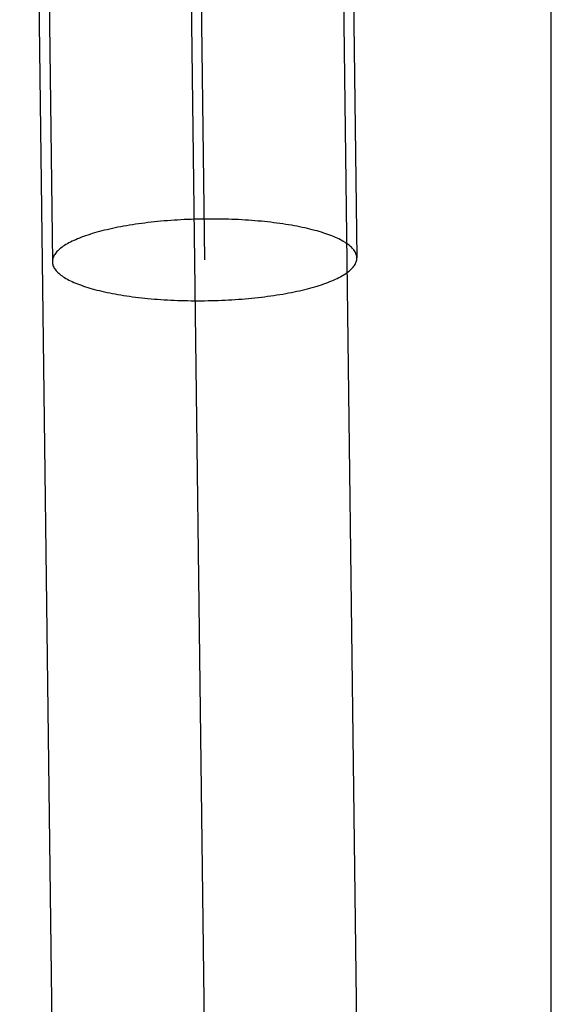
# Model space of a CAD drawing. Header units: inches. Extents: x 0 to 184, y 0 to 119.
# Tile 102 of 114: x 110.3339 to 110.3688, y 44.6775 to 44.7421. Entities that reach past the tile are written whole.
import ezdxf

# ---------------------------------------------------------------- set-up
doc = ezdxf.new("R2010")
doc.units = ezdxf.units.IN
doc.header["$LTSCALE"] = 10.121375
doc.header["$MEASUREMENT"] = 0
doc.linetypes.add('HIDDEN', pattern=[0.2, 0.1, -0.1])
doc.layers.add('DEFAULT_2', color=8, linetype='HIDDEN')

msp = doc.modelspace()

# ---------------------------------------------------------------- linework, layer by layer
at = {"layer": 'DEFAULT_2', "color": 8, "linetype": 'HIDDEN'}
for p, q in [((110.334265, 44.867051), (110.336051, 44.726211)), ((110.344278, 44.866028), (110.34605, 44.726338)), ((110.354278, 44.866154), (110.356049, 44.726465)), ((110.336112, 44.670495), (110.333905, 44.84588)), ((110.35611, 44.670749), (110.353904, 44.84604)), ((110.346111, 44.670622), (110.344053, 44.83339)), ((110.368812, 44.458134), (110.368812, 44.833134))]:
    msp.add_line(p, q, dxfattribs=at)
for points in [[(110.34605, 44.729017), (110.345825, 44.729013), (110.345601, 44.729009), (110.345377, 44.729003), (110.345154, 44.728995), (110.34493, 44.728987), (110.344708, 44.728977), (110.344486, 44.728965), (110.344264, 44.728953), (110.344044, 44.728939), (110.343825, 44.728923), (110.343607, 44.728907), (110.34339, 44.728889), (110.343174, 44.72887), (110.34296, 44.728849), (110.342747, 44.728827), (110.342536, 44.728804), (110.342327, 44.72878), (110.34212, 44.728755), (110.341915, 44.728728), (110.341711, 44.7287), (110.34151, 44.728671), (110.341312, 44.728641), (110.341115, 44.72861), (110.340921, 44.728577), (110.34073, 44.728543), (110.340541, 44.728509), (110.340355, 44.728473), (110.340172, 44.728436), (110.339992, 44.728398), (110.339815, 44.728359), (110.339642, 44.728319), (110.339471, 44.728278), (110.339304, 44.728236), (110.33914, 44.728193), (110.338979, 44.728149), (110.338822, 44.728104), (110.338669, 44.728058), (110.33852, 44.728012), (110.338374, 44.727964), (110.338232, 44.727916), (110.338094, 44.727867), (110.33796, 44.727817), (110.33783, 44.727767), (110.337705, 44.727715), (110.337583, 44.727663), (110.337466, 44.727611), (110.337353, 44.727557), (110.337245, 44.727504), (110.33714, 44.727449), (110.337041, 44.727394), (110.336946, 44.727338), (110.336855, 44.727282), (110.336769, 44.727226), (110.336688, 44.727169), (110.336612, 44.727111), (110.33654, 44.727054), (110.336473, 44.726995), (110.336411, 44.726937), (110.336354, 44.726878), (110.336301, 44.726819), (110.336254, 44.72676), (110.336211, 44.7267), (110.336174, 44.726641), (110.336141, 44.726581), (110.336114, 44.726521), (110.336091, 44.726461), (110.336073, 44.726401), (110.336061, 44.72634), (110.336053, 44.72628), (110.336051, 44.72622), (110.336051, 44.726211)], [(110.356049, 44.726465), (110.356047, 44.726516), (110.356039, 44.726576), (110.356026, 44.726635), (110.356009, 44.726695), (110.355986, 44.726755), (110.355959, 44.726814), (110.355926, 44.726873), (110.355888, 44.726932), (110.355846, 44.72699), (110.355798, 44.727049), (110.355746, 44.727106), (110.355689, 44.727164), (110.355627, 44.727221), (110.35556, 44.727278), (110.355488, 44.727334), (110.355412, 44.727389), (110.35533, 44.727444), (110.355244, 44.727499), (110.355154, 44.727553), (110.355059, 44.727606), (110.354959, 44.727659), (110.354855, 44.727711), (110.354747, 44.727762), (110.354634, 44.727813), (110.354516, 44.727863), (110.354395, 44.727912), (110.354269, 44.72796), (110.354139, 44.728008), (110.354006, 44.728054), (110.353868, 44.7281), (110.353726, 44.728145), (110.35358, 44.728189), (110.353431, 44.728232), (110.353277, 44.728274), (110.35312, 44.728315), (110.35296, 44.728355), (110.352796, 44.728395), (110.352629, 44.728433), (110.352458, 44.72847), (110.352284, 44.728506), (110.352107, 44.72854), (110.351927, 44.728574), (110.351744, 44.728607), (110.351558, 44.728638), (110.35137, 44.728669), (110.351178, 44.728698), (110.350985, 44.728726), (110.350788, 44.728753), (110.350589, 44.728778), (110.350388, 44.728802), (110.350185, 44.728826), (110.34998, 44.728847), (110.349773, 44.728868), (110.349563, 44.728887), (110.349352, 44.728905), (110.34914, 44.728922), (110.348926, 44.728937), (110.34871, 44.728951), (110.348493, 44.728964), (110.348275, 44.728976), (110.348056, 44.728986), (110.347835, 44.728995), (110.347614, 44.729002), (110.347392, 44.729008), (110.347169, 44.729013), (110.346946, 44.729016), (110.346723, 44.729018), (110.346499, 44.729019), (110.346274, 44.729019), (110.34605, 44.729017)], [(110.336051, 44.726211), (110.336053, 44.72616), (110.336061, 44.7261), (110.336073, 44.72604), (110.336091, 44.72598), (110.336114, 44.725921), (110.336141, 44.725862), (110.336174, 44.725802), (110.336211, 44.725744), (110.336254, 44.725685), (110.336301, 44.725627), (110.336354, 44.725569), (110.336411, 44.725512), (110.336473, 44.725455), (110.33654, 44.725398), (110.336612, 44.725342), (110.336688, 44.725286), (110.336769, 44.725231), (110.336855, 44.725177), (110.336946, 44.725123), (110.337041, 44.725069), (110.33714, 44.725017), (110.337245, 44.724965), (110.337353, 44.724913), (110.337466, 44.724863), (110.337583, 44.724813), (110.337705, 44.724764), (110.33783, 44.724715), (110.33796, 44.724668), (110.338094, 44.724621), (110.338232, 44.724575), (110.338374, 44.724531), (110.33852, 44.724487), (110.338669, 44.724444), (110.338822, 44.724401), (110.338979, 44.72436), (110.33914, 44.72432), (110.339304, 44.724281), (110.339471, 44.724243), (110.339642, 44.724206), (110.339815, 44.72417), (110.339992, 44.724135), (110.340172, 44.724101), (110.340355, 44.724069), (110.340541, 44.724037), (110.34073, 44.724007), (110.340921, 44.723978), (110.341115, 44.72395), (110.341312, 44.723923), (110.34151, 44.723897), (110.341711, 44.723873), (110.341915, 44.72385), (110.34212, 44.723828), (110.342327, 44.723808), (110.342536, 44.723788), (110.342747, 44.72377), (110.34296, 44.723754), (110.343174, 44.723738), (110.34339, 44.723724), (110.343607, 44.723711), (110.343825, 44.7237), (110.344044, 44.72369), (110.344264, 44.723681), (110.344486, 44.723673), (110.344708, 44.723667), (110.34493, 44.723663), (110.345154, 44.723659), (110.345377, 44.723657), (110.345601, 44.723656), (110.345825, 44.723657), (110.34605, 44.723659)], [(110.34605, 44.723659), (110.346274, 44.723662), (110.346499, 44.723667), (110.346723, 44.723673), (110.346946, 44.72368), (110.347169, 44.723689), (110.347392, 44.723699), (110.347614, 44.72371), (110.347835, 44.723723), (110.348056, 44.723737), (110.348275, 44.723752), (110.348493, 44.723769), (110.34871, 44.723787), (110.348926, 44.723806), (110.34914, 44.723826), (110.349352, 44.723848), (110.349563, 44.723871), (110.349773, 44.723895), (110.34998, 44.723921), (110.350185, 44.723947), (110.350388, 44.723975), (110.350589, 44.724004), (110.350788, 44.724035), (110.350985, 44.724066), (110.351178, 44.724098), (110.35137, 44.724132), (110.351558, 44.724167), (110.351744, 44.724203), (110.351927, 44.72424), (110.352107, 44.724278), (110.352284, 44.724317), (110.352458, 44.724357), (110.352629, 44.724398), (110.352796, 44.72444), (110.35296, 44.724483), (110.35312, 44.724527), (110.353277, 44.724572), (110.353431, 44.724617), (110.35358, 44.724664), (110.353726, 44.724711), (110.353868, 44.72476), (110.354006, 44.724809), (110.354139, 44.724858), (110.354269, 44.724909), (110.354395, 44.72496), (110.354516, 44.725012), (110.354634, 44.725065), (110.354747, 44.725118), (110.354855, 44.725172), (110.354959, 44.725226), (110.355059, 44.725282), (110.355154, 44.725337), (110.355244, 44.725393), (110.35533, 44.72545), (110.355412, 44.725507), (110.355488, 44.725564), (110.35556, 44.725622), (110.355627, 44.72568), (110.355689, 44.725739), (110.355746, 44.725797), (110.355798, 44.725856), (110.355846, 44.725916), (110.355888, 44.725975), (110.355926, 44.726035), (110.355959, 44.726095), (110.355986, 44.726155), (110.356009, 44.726215), (110.356026, 44.726275), (110.356039, 44.726335), (110.356047, 44.726395), (110.356049, 44.726455), (110.356049, 44.726465)]]:
    msp.add_lwpolyline(points, dxfattribs=at)

doc.saveas('drawing.dxf')
